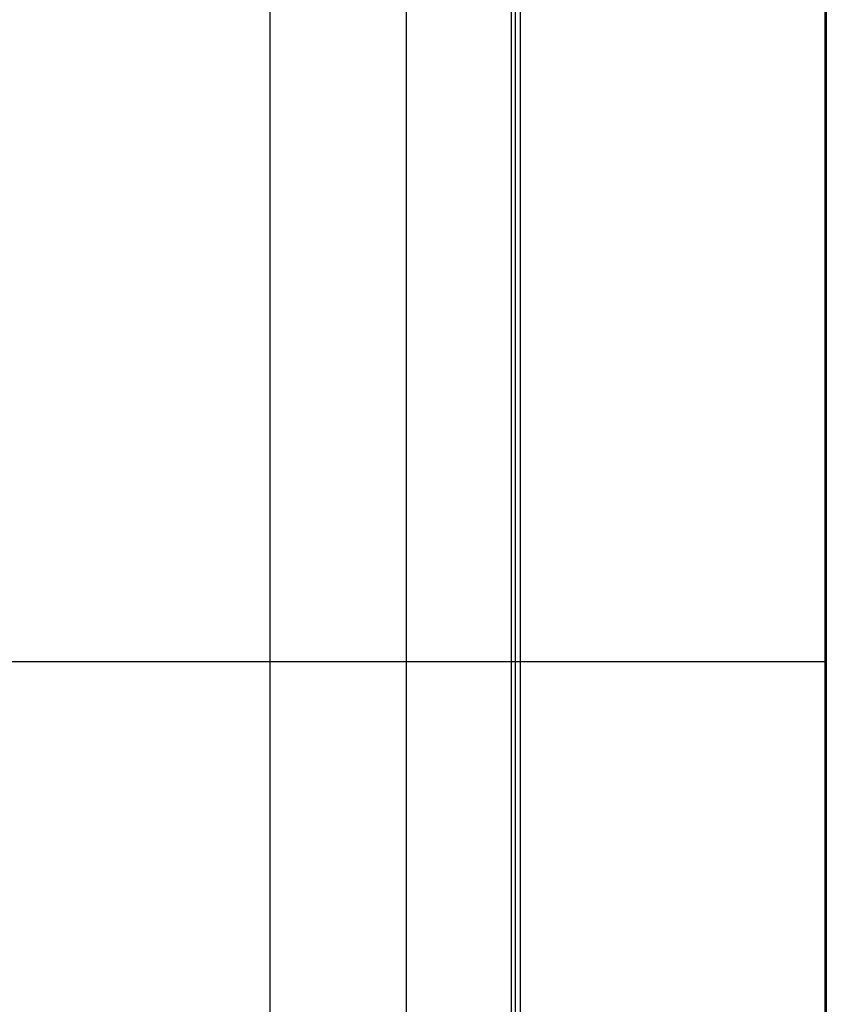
# Model space of a CAD drawing. Extents: x -15 to 7, y 1 to 148.
# Tile 38 of 194: x 1.15 to 4.85, y 83.78 to 88.3. Entities that reach past the tile are written whole.
import ezdxf

# ---------------------------------------------------------------- set-up
doc = ezdxf.new("R2010")
doc.units = 0
doc.layers.add('DEFAULT', color=7, linetype='CONTINUOUS')

msp = doc.modelspace()

# ---------------------------------------------------------------- linework, layer by layer
at = {"layer": 'DEFAULT', "color": 254}
for p, q in [((4.845, 26.5854, -55.5486), (4.845, 135.6283, -55.5486)), ((4.845, 72.1604, -100.7784), (4.845, 107.7942, -100.7784)), ((3.4469, 95.1026, -19.7), (3.4469, 58.9188, -19.7)), ((3.405, 95.0607, -18.1), (3.405, 58.9607, -18.1)), ((3.4259, 58.9398, -18.9), (3.4259, 95.0817, -18.9)), ((4.845, 89.1987, -22.8901), (4.845, 75.7149, -22.8901))]:
    msp.add_line(p, q, dxfattribs=at)
at = {"layer": 'DEFAULT', "color": 7}
for p, q in [((2.9253, 61.9254, -98.4622), (2.9253, 108.7816, -98.4622)), ((4.8503, 61.9758, -98.5126), (4.8503, 108.7321, -98.5126)), ((2.3003, 61.9091, -100.845), (2.3003, 97.6641, -100.845)), ((4.8503, 97.6674, -100.7782), (4.8503, 61.9758, -100.7782)), ((1.0003, 85.3531, -98.4118), (4.8503, 85.3531, -98.5126))]:
    msp.add_line(p, q, dxfattribs=at)

doc.saveas('drawing.dxf')
